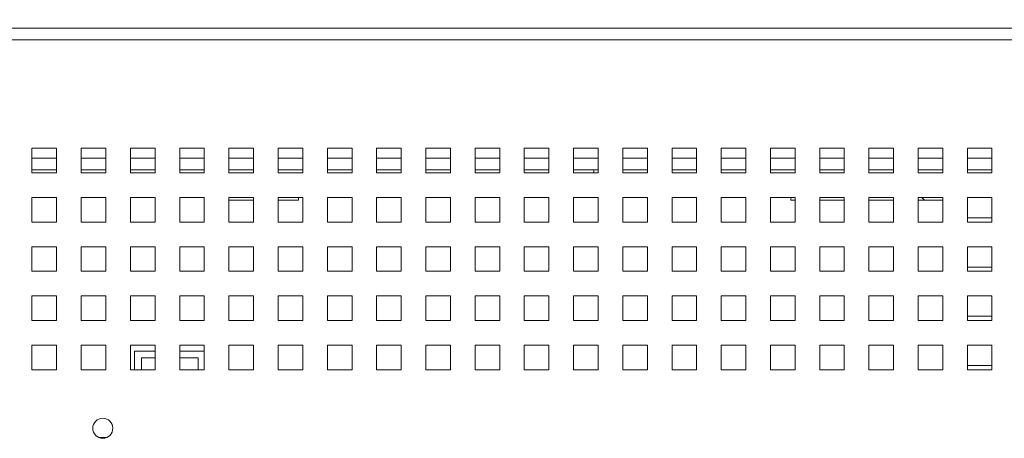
# Paper-space layout '3' of a CAD drawing. Header units: inches. Extents: x 1 to 109, y 1 to 85.
# Tile 60 of 107: x 54.6 to 61.27, y 25.1 to 27.94. Entities that reach past the tile are written whole.
import ezdxf

# ---------------------------------------------------------------- set-up
doc = ezdxf.new("R2010")
doc.units = ezdxf.units.IN
doc.header["$MEASUREMENT"] = 0
doc.styles.add('SLDTEXTSTYLE0', font='GOTHIC.TTF', dxfattribs={"width": 0.913})
doc.dimstyles.new('SLDDIMSTYLE1', dxfattribs={"dimtxt": 0.625, "dimasz": 0.65, "dimexe": 0, "dimexo": 0.0625, "dimgap": 0.15625, "dimtad": 0, "dimtih": 1, "dimtoh": 1, "dimlfac": 1.2, "dimrnd": 1e-09, "dimzin": 12, "dimdsep": 46, "dimtxsty": 'SLDTEXTSTYLE0', "dimblk1": 'NONE', "dimblk2": 'NONE', "dimsah": 1, "dimcen": 0.09, "dimadec": 0, "dimazin": 3, "dimtfac": 1, "dimtofl": 0, "dimtmove": 0, "dimatfit": 3, "dimldrblk": 'NONE', "dimfxl": 1, "dimfrac": 2, "dimtolj": 1, "dimtzin": 12, "dimarcsym": 0})

# ---------------------------------------------------------------- blocks, each defined once
blk = doc.blocks.new('_D_101')
at = {"color": 1, "linetype": 'Continuous', "lineweight": 0, "ltscale": 5}
blk.add_line((64.3512, 27.5909), (64.3512, 31.3197), dxfattribs=at)
at = {"color": 1, "linetype": 'Continuous', "lineweight": 0, "ltscale": 5, "insert": (64.049, 31.3197), "char_height": 0.625, "attachment_point": 1, "rotation": 90, "style": 'SLDTEXTSTYLE0'}
blk.add_mtext('20.16', dxfattribs=at)
blk = doc.blocks.new('_NONE')

psp = doc.layouts.new('3')

# ---------------------------------------------------------------- linework, layer by layer
at = {"color": 7, "linetype": 'Continuous', "lineweight": 15, "ltscale": 5}
for p, q in [((47.6796, 27.8781), (65.1884, 27.8781)), ((48.254, 27.8784), (64.6138, 27.8784)), ((65.1884, 27.7992), (47.6796, 27.7992)), ((54.8507, 27.0659), (54.684, 27.0659)), ((54.684, 27.0659), (54.684, 26.8992)), ((54.8507, 26.8992), (54.8507, 27.0659)), ((55.184, 27.0659), (55.0174, 27.0659)), ((55.0174, 27.0659), (55.0174, 26.8992)), ((55.184, 26.8992), (55.184, 27.0659)), ((55.5174, 27.0659), (55.3507, 27.0659)), ((55.3507, 27.0659), (55.3507, 26.8992)), ((55.5174, 26.8992), (55.5174, 27.0659)), ((55.8507, 27.0659), (55.684, 27.0659)), ((55.684, 27.0659), (55.684, 26.8992)), ((55.8507, 26.8992), (55.8507, 27.0659)), ((56.184, 27.0659), (56.0174, 27.0659)), ((56.0174, 27.0659), (56.0174, 26.8992)), ((56.184, 26.8992), (56.184, 27.0659)), ((56.5174, 27.0659), (56.3507, 27.0659)), ((56.3507, 27.0659), (56.3507, 26.8992)), ((56.5174, 26.8992), (56.5174, 27.0659)), ((56.8507, 27.0659), (56.684, 27.0659)), ((56.684, 27.0659), (56.684, 26.8992)), ((56.8507, 26.8992), (56.8507, 27.0659)), ((57.184, 27.0659), (57.0174, 27.0659)), ((57.0174, 27.0659), (57.0174, 26.8992)), ((57.184, 26.8992), (57.184, 27.0659)), ((57.5174, 27.0659), (57.3507, 27.0659)), ((57.3507, 27.0659), (57.3507, 26.8992)), ((57.5174, 26.8992), (57.5174, 27.0659)), ((57.8507, 27.0659), (57.684, 27.0659)), ((57.684, 27.0659), (57.684, 26.8992)), ((57.8507, 26.8992), (57.8507, 27.0659)), ((58.184, 27.0659), (58.0174, 27.0659)), ((58.0174, 27.0659), (58.0174, 26.8992)), ((58.184, 26.8992), (58.184, 27.0659)), ((58.5174, 27.0659), (58.3507, 27.0659)), ((58.3507, 27.0659), (58.3507, 26.8992)), ((58.5174, 26.8992), (58.5174, 27.0659)), ((58.8507, 27.0659), (58.684, 27.0659)), ((58.684, 27.0659), (58.684, 26.8992)), ((58.8507, 26.8992), (58.8507, 27.0659)), ((59.184, 27.0659), (59.0174, 27.0659)), ((59.0174, 27.0659), (59.0174, 26.8992)), ((59.184, 26.8992), (59.184, 27.0659)), ((59.5174, 27.0659), (59.3507, 27.0659)), ((59.3507, 27.0659), (59.3507, 26.8992)), ((59.5174, 26.8992), (59.5174, 27.0659)), ((59.8507, 27.0659), (59.684, 27.0659)), ((59.684, 27.0659), (59.684, 26.8992)), ((59.8507, 26.8992), (59.8507, 27.0659)), ((60.184, 27.0659), (60.0174, 27.0659)), ((60.0174, 27.0659), (60.0174, 26.8992)), ((60.184, 26.8992), (60.184, 27.0659)), ((60.5174, 27.0659), (60.3507, 27.0659)), ((60.3507, 27.0659), (60.3507, 26.8992)), ((60.5174, 26.8992), (60.5174, 27.0659)), ((60.8507, 27.0659), (60.684, 27.0659)), ((60.684, 27.0659), (60.684, 26.8992)), ((60.8507, 26.8992), (60.8507, 27.0659)), ((61.184, 27.0659), (61.0174, 27.0659)), ((61.0174, 27.0659), (61.0174, 26.8992)), ((61.184, 26.8992), (61.184, 27.0659)), ((54.8507, 26.9203), (54.684, 26.9203)), ((54.684, 26.8992), (54.8507, 26.8992)), ((55.184, 26.9203), (55.0174, 26.9203)), ((55.0174, 26.8992), (55.184, 26.8992)), ((55.5174, 26.9203), (55.3507, 26.9203)), ((55.3507, 26.8992), (55.5174, 26.8992)), ((55.8507, 26.9203), (55.684, 26.9203)), ((55.684, 26.8992), (55.8507, 26.8992)), ((56.184, 26.9203), (56.0174, 26.9203)), ((56.0174, 26.8992), (56.184, 26.8992)), ((56.5174, 26.9203), (56.3507, 26.9203)), ((56.3507, 26.8992), (56.5174, 26.8992)), ((56.8507, 26.9203), (56.684, 26.9203)), ((56.684, 26.8992), (56.8507, 26.8992)), ((57.184, 26.9203), (57.0174, 26.9203)), ((57.0174, 26.8992), (57.184, 26.8992)), ((57.5174, 26.9203), (57.3507, 26.9203)), ((57.3507, 26.8992), (57.5174, 26.8992)), ((57.8507, 26.9203), (57.684, 26.9203)), ((57.684, 26.8992), (57.8507, 26.8992)), ((58.184, 26.9203), (58.0174, 26.9203)), ((58.0174, 26.8992), (58.184, 26.8992)), ((58.5174, 26.9203), (58.3507, 26.9203)), ((58.3507, 26.8992), (58.5174, 26.8992)), ((58.489, 26.9203), (58.489, 26.8992)), ((58.8507, 26.9203), (58.684, 26.9203)), ((58.684, 26.8992), (58.8507, 26.8992)), ((59.184, 26.9203), (59.0174, 26.9203)), ((59.0174, 26.8992), (59.184, 26.8992)), ((59.5174, 26.9203), (59.3507, 26.9203)), ((59.3507, 26.8992), (59.5174, 26.8992)), ((59.8507, 26.9203), (59.684, 26.9203)), ((59.684, 26.8992), (59.8507, 26.8992)), ((60.184, 26.9203), (60.0174, 26.9203)), ((60.0174, 26.8992), (60.184, 26.8992)), ((60.5174, 26.9203), (60.3507, 26.9203)), ((60.3507, 26.8992), (60.5174, 26.8992)), ((60.3509, 26.9203), (60.3509, 26.8992)), ((60.8507, 26.9203), (60.684, 26.9203)), ((60.684, 26.8992), (60.8507, 26.8992)), ((60.6842, 26.9203), (60.6842, 26.8992)), ((61.184, 26.9203), (61.0174, 26.9203)), ((61.0174, 26.8992), (61.184, 26.8992)), ((61.0175, 26.9203), (61.0175, 26.8992)), ((54.8507, 26.7326), (54.684, 26.7326)), ((54.684, 26.7326), (54.684, 26.5659)), ((54.8507, 26.5659), (54.8507, 26.7326)), ((55.184, 26.7326), (55.0174, 26.7326)), ((55.0174, 26.7326), (55.0174, 26.5659)), ((55.184, 26.5659), (55.184, 26.7326)), ((55.5174, 26.7326), (55.3507, 26.7326)), ((55.3507, 26.7326), (55.3507, 26.5659)), ((55.5174, 26.5659), (55.5174, 26.7326)), ((55.8507, 26.7326), (55.684, 26.7326)), ((55.684, 26.7326), (55.684, 26.5659)), ((55.8507, 26.5659), (55.8507, 26.7326)), ((56.184, 26.7326), (56.0174, 26.7326)), ((56.0174, 26.7326), (56.0174, 26.5659)), ((56.0174, 26.7135), (56.184, 26.7135)), ((56.184, 26.5659), (56.184, 26.7326)), ((56.5174, 26.7326), (56.3507, 26.7326)), ((56.3507, 26.7326), (56.3507, 26.5659)), ((56.3507, 26.7135), (56.489, 26.7135)), ((56.489, 26.7135), (56.489, 26.7326)), ((56.5174, 26.5659), (56.5174, 26.7326)), ((56.8507, 26.7326), (56.684, 26.7326)), ((56.684, 26.7326), (56.684, 26.5659)), ((56.8507, 26.5659), (56.8507, 26.7326)), ((57.184, 26.7326), (57.0174, 26.7326)), ((57.0174, 26.7326), (57.0174, 26.5659)), ((57.184, 26.5659), (57.184, 26.7326)), ((57.5174, 26.7326), (57.3507, 26.7326)), ((57.3507, 26.7326), (57.3507, 26.5659)), ((57.5174, 26.5659), (57.5174, 26.7326)), ((57.8507, 26.7326), (57.684, 26.7326)), ((57.684, 26.7326), (57.684, 26.5659)), ((57.8507, 26.5659), (57.8507, 26.7326)), ((58.184, 26.7326), (58.0174, 26.7326)), ((58.0174, 26.7326), (58.0174, 26.5659)), ((58.184, 26.5659), (58.184, 26.7326)), ((58.5174, 26.7326), (58.3507, 26.7326)), ((58.3507, 26.7326), (58.3507, 26.5659)), ((58.5174, 26.5659), (58.5174, 26.7326)), ((58.8507, 26.7326), (58.684, 26.7326)), ((58.684, 26.7326), (58.684, 26.5659)), ((58.8507, 26.5659), (58.8507, 26.7326)), ((59.184, 26.7326), (59.0174, 26.7326)), ((59.0174, 26.7326), (59.0174, 26.5659)), ((59.184, 26.5659), (59.184, 26.7326)), ((59.5174, 26.7326), (59.3507, 26.7326)), ((59.3507, 26.7326), (59.3507, 26.5659)), ((59.5174, 26.5659), (59.5174, 26.7326)), ((59.8507, 26.7326), (59.684, 26.7326)), ((59.684, 26.7326), (59.684, 26.5659)), ((59.8224, 26.7326), (59.8224, 26.7135)), ((59.8224, 26.7135), (59.8507, 26.7135)), ((59.8507, 26.5659), (59.8507, 26.7326)), ((60.184, 26.7326), (60.0174, 26.7326)), ((60.0174, 26.7326), (60.0174, 26.5659)), ((60.0174, 26.7135), (60.184, 26.7135)), ((60.184, 26.5659), (60.184, 26.7326)), ((60.5174, 26.7326), (60.3507, 26.7326)), ((60.3507, 26.7326), (60.3507, 26.5659)), ((60.3507, 26.7135), (60.5174, 26.7135)), ((60.5174, 26.5659), (60.5174, 26.7326)), ((60.8507, 26.7326), (60.684, 26.7326)), ((60.684, 26.7326), (60.684, 26.5659)), ((60.684, 26.7135), (60.8507, 26.7135)), ((60.7271, 26.7135), (60.7081, 26.7326)), ((60.8507, 26.5659), (60.8507, 26.7326)), ((61.184, 26.7326), (61.0174, 26.7326)), ((61.0174, 26.7326), (61.0174, 26.5659)), ((61.184, 26.5659), (61.184, 26.7326)), ((54.684, 26.5659), (54.8507, 26.5659)), ((55.0174, 26.5659), (55.184, 26.5659)), ((55.3507, 26.5659), (55.5174, 26.5659)), ((55.684, 26.5659), (55.8507, 26.5659)), ((56.0174, 26.5659), (56.184, 26.5659)), ((56.3507, 26.5659), (56.5174, 26.5659)), ((56.684, 26.5659), (56.8507, 26.5659)), ((57.0174, 26.5659), (57.184, 26.5659)), ((57.3507, 26.5659), (57.5174, 26.5659)), ((57.684, 26.5659), (57.8507, 26.5659)), ((58.0174, 26.5659), (58.184, 26.5659)), ((58.3507, 26.5659), (58.5174, 26.5659)), ((58.684, 26.5659), (58.8507, 26.5659)), ((59.0174, 26.5659), (59.184, 26.5659)), ((59.3507, 26.5659), (59.5174, 26.5659)), ((59.684, 26.5659), (59.8507, 26.5659)), ((60.0174, 26.5659), (60.184, 26.5659)), ((60.3507, 26.5659), (60.5174, 26.5659)), ((60.684, 26.5659), (60.8507, 26.5659)), ((61.0174, 26.5659), (61.184, 26.5659)), ((61.0175, 26.5951), (61.0175, 26.5659)), ((61.184, 26.5951), (61.0175, 26.5951)), ((54.8507, 26.3992), (54.684, 26.3992)), ((54.684, 26.3992), (54.684, 26.2326)), ((54.8507, 26.2326), (54.8507, 26.3992)), ((55.184, 26.3992), (55.0174, 26.3992)), ((55.0174, 26.3992), (55.0174, 26.2326)), ((55.184, 26.2326), (55.184, 26.3992)), ((55.5174, 26.3992), (55.3507, 26.3992)), ((55.3507, 26.3992), (55.3507, 26.2326)), ((55.5174, 26.2326), (55.5174, 26.3992)), ((55.8507, 26.3992), (55.684, 26.3992)), ((55.684, 26.3992), (55.684, 26.2326)), ((55.8507, 26.2326), (55.8507, 26.3992)), ((56.184, 26.3992), (56.0174, 26.3992)), ((56.0174, 26.3992), (56.0174, 26.2326)), ((56.184, 26.2326), (56.184, 26.3992)), ((56.5174, 26.3992), (56.3507, 26.3992)), ((56.3507, 26.3992), (56.3507, 26.2326)), ((56.5174, 26.2326), (56.5174, 26.3992)), ((56.8507, 26.3992), (56.684, 26.3992)), ((56.684, 26.3992), (56.684, 26.2326)), ((56.8507, 26.2326), (56.8507, 26.3992)), ((57.184, 26.3992), (57.0174, 26.3992)), ((57.0174, 26.3992), (57.0174, 26.2326)), ((57.184, 26.2326), (57.184, 26.3992)), ((57.5174, 26.3992), (57.3507, 26.3992)), ((57.3507, 26.3992), (57.3507, 26.2326)), ((57.5174, 26.2326), (57.5174, 26.3992)), ((57.8507, 26.3992), (57.684, 26.3992)), ((57.684, 26.3992), (57.684, 26.2326)), ((57.8507, 26.2326), (57.8507, 26.3992)), ((58.184, 26.3992), (58.0174, 26.3992)), ((58.0174, 26.3992), (58.0174, 26.2326)), ((58.184, 26.2326), (58.184, 26.3992)), ((58.5174, 26.3992), (58.3507, 26.3992)), ((58.3507, 26.3992), (58.3507, 26.2326)), ((58.5174, 26.2326), (58.5174, 26.3992)), ((58.8507, 26.3992), (58.684, 26.3992)), ((58.684, 26.3992), (58.684, 26.2326)), ((58.8507, 26.2326), (58.8507, 26.3992)), ((59.184, 26.3992), (59.0174, 26.3992)), ((59.0174, 26.3992), (59.0174, 26.2326)), ((59.184, 26.2326), (59.184, 26.3992)), ((59.5174, 26.3992), (59.3507, 26.3992)), ((59.3507, 26.3992), (59.3507, 26.2326)), ((59.5174, 26.2326), (59.5174, 26.3992)), ((59.8507, 26.3992), (59.684, 26.3992)), ((59.684, 26.3992), (59.684, 26.2326)), ((59.8507, 26.2326), (59.8507, 26.3992)), ((60.184, 26.3992), (60.0174, 26.3992)), ((60.0174, 26.3992), (60.0174, 26.2326)), ((60.184, 26.2326), (60.184, 26.3992)), ((60.5174, 26.3992), (60.3507, 26.3992)), ((60.3507, 26.3992), (60.3507, 26.2326)), ((60.5174, 26.2326), (60.5174, 26.3992)), ((60.8507, 26.3992), (60.684, 26.3992)), ((60.684, 26.3992), (60.684, 26.2326)), ((60.8507, 26.2326), (60.8507, 26.3992)), ((61.184, 26.3992), (61.0174, 26.3992)), ((61.0174, 26.3992), (61.0174, 26.2326)), ((61.184, 26.2326), (61.184, 26.3992)), ((54.684, 26.2326), (54.8507, 26.2326)), ((55.0174, 26.2326), (55.184, 26.2326)), ((55.3507, 26.2326), (55.5174, 26.2326)), ((55.684, 26.2326), (55.8507, 26.2326)), ((56.0174, 26.2326), (56.184, 26.2326)), ((56.3507, 26.2326), (56.5174, 26.2326)), ((56.684, 26.2326), (56.8507, 26.2326)), ((57.0174, 26.2326), (57.184, 26.2326)), ((57.3507, 26.2326), (57.5174, 26.2326)), ((57.684, 26.2326), (57.8507, 26.2326)), ((58.0174, 26.2326), (58.184, 26.2326)), ((58.3507, 26.2326), (58.5174, 26.2326)), ((58.684, 26.2326), (58.8507, 26.2326)), ((59.0174, 26.2326), (59.184, 26.2326)), ((59.3507, 26.2326), (59.5174, 26.2326)), ((59.684, 26.2326), (59.8507, 26.2326)), ((60.0174, 26.2326), (60.184, 26.2326)), ((60.3507, 26.2326), (60.5174, 26.2326)), ((60.684, 26.2326), (60.8507, 26.2326)), ((61.0174, 26.2326), (61.184, 26.2326)), ((61.184, 26.2617), (61.0175, 26.2617)), ((61.0175, 26.2617), (61.0175, 26.2326)), ((54.8507, 26.0659), (54.684, 26.0659)), ((54.684, 26.0659), (54.684, 25.8992)), ((54.8507, 25.8992), (54.8507, 26.0659)), ((55.184, 26.0659), (55.0174, 26.0659)), ((55.0174, 26.0659), (55.0174, 25.8992)), ((55.184, 25.8992), (55.184, 26.0659)), ((55.5174, 26.0659), (55.3507, 26.0659)), ((55.3507, 26.0659), (55.3507, 25.8992)), ((55.5174, 25.8992), (55.5174, 26.0659)), ((55.8507, 26.0659), (55.684, 26.0659)), ((55.684, 26.0659), (55.684, 25.8992)), ((55.8507, 25.8992), (55.8507, 26.0659)), ((56.184, 26.0659), (56.0174, 26.0659)), ((56.0174, 26.0659), (56.0174, 25.8992)), ((56.184, 25.8992), (56.184, 26.0659)), ((56.5174, 26.0659), (56.3507, 26.0659)), ((56.3507, 26.0659), (56.3507, 25.8992)), ((56.5174, 25.8992), (56.5174, 26.0659)), ((56.8507, 26.0659), (56.684, 26.0659)), ((56.684, 26.0659), (56.684, 25.8992)), ((56.8507, 25.8992), (56.8507, 26.0659)), ((57.184, 26.0659), (57.0174, 26.0659)), ((57.0174, 26.0659), (57.0174, 25.8992)), ((57.184, 25.8992), (57.184, 26.0659)), ((57.5174, 26.0659), (57.3507, 26.0659)), ((57.3507, 26.0659), (57.3507, 25.8992)), ((57.5174, 25.8992), (57.5174, 26.0659)), ((57.8507, 26.0659), (57.684, 26.0659)), ((57.684, 26.0659), (57.684, 25.8992)), ((57.8507, 25.8992), (57.8507, 26.0659)), ((58.184, 26.0659), (58.0174, 26.0659)), ((58.0174, 26.0659), (58.0174, 25.8992)), ((58.184, 25.8992), (58.184, 26.0659)), ((58.5174, 26.0659), (58.3507, 26.0659)), ((58.3507, 26.0659), (58.3507, 25.8992)), ((58.5174, 25.8992), (58.5174, 26.0659)), ((58.8507, 26.0659), (58.684, 26.0659)), ((58.684, 26.0659), (58.684, 25.8992)), ((58.8507, 25.8992), (58.8507, 26.0659)), ((59.184, 26.0659), (59.0174, 26.0659)), ((59.0174, 26.0659), (59.0174, 25.8992)), ((59.184, 25.8992), (59.184, 26.0659)), ((59.5174, 26.0659), (59.3507, 26.0659)), ((59.3507, 26.0659), (59.3507, 25.8992)), ((59.5174, 25.8992), (59.5174, 26.0659)), ((59.8507, 26.0659), (59.684, 26.0659)), ((59.684, 26.0659), (59.684, 25.8992)), ((59.8507, 25.8992), (59.8507, 26.0659)), ((60.184, 26.0659), (60.0174, 26.0659)), ((60.0174, 26.0659), (60.0174, 25.8992)), ((60.184, 25.8992), (60.184, 26.0659)), ((60.5174, 26.0659), (60.3507, 26.0659)), ((60.3507, 26.0659), (60.3507, 25.8992)), ((60.5174, 25.8992), (60.5174, 26.0659)), ((60.8507, 26.0659), (60.684, 26.0659)), ((60.684, 26.0659), (60.684, 25.8992)), ((60.8507, 25.8992), (60.8507, 26.0659)), ((61.184, 26.0659), (61.0174, 26.0659)), ((61.0174, 26.0659), (61.0174, 25.8992)), ((61.184, 25.8992), (61.184, 26.0659)), ((54.684, 25.8992), (54.8507, 25.8992)), ((55.0174, 25.8992), (55.184, 25.8992)), ((55.3507, 25.8992), (55.5174, 25.8992)), ((55.684, 25.8992), (55.8507, 25.8992)), ((56.0174, 25.8992), (56.184, 25.8992)), ((56.3507, 25.8992), (56.5174, 25.8992)), ((56.684, 25.8992), (56.8507, 25.8992)), ((57.0174, 25.8992), (57.184, 25.8992)), ((57.3507, 25.8992), (57.5174, 25.8992)), ((57.684, 25.8992), (57.8507, 25.8992)), ((58.0174, 25.8992), (58.184, 25.8992)), ((58.3507, 25.8992), (58.5174, 25.8992)), ((58.684, 25.8992), (58.8507, 25.8992)), ((59.0174, 25.8992), (59.184, 25.8992)), ((59.3507, 25.8992), (59.5174, 25.8992)), ((59.684, 25.8992), (59.8507, 25.8992)), ((60.0174, 25.8992), (60.184, 25.8992)), ((60.3507, 25.8992), (60.5174, 25.8992)), ((60.684, 25.8992), (60.8507, 25.8992)), ((61.0174, 25.8992), (61.184, 25.8992)), ((61.184, 25.9284), (61.0175, 25.9284)), ((61.0175, 25.9284), (61.0175, 25.8992)), ((54.8507, 25.7326), (54.684, 25.7326)), ((54.684, 25.7326), (54.684, 25.5659)), ((54.8507, 25.5659), (54.8507, 25.7326)), ((55.184, 25.7326), (55.0174, 25.7326)), ((55.0174, 25.7326), (55.0174, 25.5659)), ((55.184, 25.5659), (55.184, 25.7326)), ((55.5174, 25.7326), (55.3507, 25.7326)), ((55.3507, 25.7326), (55.3507, 25.5659)), ((55.3775, 25.6909), (55.3775, 25.5659)), ((55.5174, 25.6909), (55.3775, 25.6909)), ((55.5174, 25.5659), (55.5174, 25.7326)), ((55.8507, 25.7326), (55.684, 25.7326)), ((55.684, 25.7326), (55.684, 25.5659)), ((55.8507, 25.6909), (55.684, 25.6909)), ((55.8507, 25.5659), (55.8507, 25.7326)), ((56.184, 25.7326), (56.0174, 25.7326)), ((56.0174, 25.7326), (56.0174, 25.5659)), ((56.184, 25.5659), (56.184, 25.7326)), ((56.5174, 25.7326), (56.3507, 25.7326)), ((56.3507, 25.7326), (56.3507, 25.5659)), ((56.5174, 25.5659), (56.5174, 25.7326)), ((56.8507, 25.7326), (56.684, 25.7326)), ((56.684, 25.7326), (56.684, 25.5659)), ((56.8507, 25.5659), (56.8507, 25.7326)), ((57.184, 25.7326), (57.0174, 25.7326)), ((57.0174, 25.7326), (57.0174, 25.5659)), ((57.184, 25.5659), (57.184, 25.7326)), ((57.5174, 25.7326), (57.3507, 25.7326)), ((57.3507, 25.7326), (57.3507, 25.5659)), ((57.5174, 25.5659), (57.5174, 25.7326)), ((57.8507, 25.7326), (57.684, 25.7326)), ((57.684, 25.7326), (57.684, 25.5659)), ((57.8507, 25.5659), (57.8507, 25.7326)), ((58.184, 25.7326), (58.0174, 25.7326)), ((58.0174, 25.7326), (58.0174, 25.5659)), ((58.184, 25.5659), (58.184, 25.7326)), ((58.5174, 25.7326), (58.3507, 25.7326)), ((58.3507, 25.7326), (58.3507, 25.5659)), ((58.5174, 25.5659), (58.5174, 25.7326)), ((58.8507, 25.7326), (58.684, 25.7326)), ((58.684, 25.7326), (58.684, 25.5659)), ((58.8507, 25.5659), (58.8507, 25.7326)), ((59.184, 25.7326), (59.0174, 25.7326)), ((59.0174, 25.7326), (59.0174, 25.5659)), ((59.184, 25.5659), (59.184, 25.7326)), ((59.5174, 25.7326), (59.3507, 25.7326)), ((59.3507, 25.7326), (59.3507, 25.5659)), ((59.5174, 25.5659), (59.5174, 25.7326)), ((59.8507, 25.7326), (59.684, 25.7326)), ((59.684, 25.7326), (59.684, 25.5659)), ((59.8507, 25.5659), (59.8507, 25.7326)), ((60.184, 25.7326), (60.0174, 25.7326)), ((60.0174, 25.7326), (60.0174, 25.5659)), ((60.184, 25.5659), (60.184, 25.7326)), ((60.5174, 25.7326), (60.3507, 25.7326)), ((60.3507, 25.7326), (60.3507, 25.5659)), ((60.5174, 25.5659), (60.5174, 25.7326)), ((60.8507, 25.7326), (60.684, 25.7326)), ((60.684, 25.7326), (60.684, 25.5659)), ((60.8507, 25.5659), (60.8507, 25.7326)), ((61.184, 25.7326), (61.0174, 25.7326)), ((61.0174, 25.7326), (61.0174, 25.5659)), ((61.184, 25.5659), (61.184, 25.7326)), ((55.425, 25.6471), (55.5174, 25.6471)), ((55.425, 25.6471), (55.425, 25.5659)), ((55.684, 25.6471), (55.8084, 25.6471)), ((55.8084, 25.6471), (55.8084, 25.5659)), ((54.684, 25.5659), (54.8507, 25.5659)), ((55.0174, 25.5659), (55.184, 25.5659)), ((55.3507, 25.5659), (55.5174, 25.5659)), ((55.684, 25.5659), (55.8507, 25.5659)), ((56.0174, 25.5659), (56.184, 25.5659)), ((56.3507, 25.5659), (56.5174, 25.5659)), ((56.684, 25.5659), (56.8507, 25.5659)), ((57.0174, 25.5659), (57.184, 25.5659)), ((57.3507, 25.5659), (57.5174, 25.5659)), ((57.684, 25.5659), (57.8507, 25.5659)), ((58.0174, 25.5659), (58.184, 25.5659)), ((58.3507, 25.5659), (58.5174, 25.5659)), ((58.684, 25.5659), (58.8507, 25.5659)), ((59.0174, 25.5659), (59.184, 25.5659)), ((59.3507, 25.5659), (59.5174, 25.5659)), ((59.684, 25.5659), (59.8507, 25.5659)), ((60.0174, 25.5659), (60.184, 25.5659)), ((60.3507, 25.5659), (60.5174, 25.5659)), ((60.684, 25.5659), (60.8507, 25.5659)), ((61.0174, 25.5659), (61.184, 25.5659)), ((61.184, 25.5951), (61.0175, 25.5951)), ((61.0175, 25.5951), (61.0175, 25.5659))]:
    psp.add_line(p, q, dxfattribs=at)
at = {"color": 8, "linetype": 'Continuous', "lineweight": 15, "ltscale": 5}
for p, q in [((54.684, 26.9992), (54.8507, 26.9992)), ((55.0174, 26.9992), (55.184, 26.9992)), ((55.3507, 26.9992), (55.5174, 26.9992)), ((55.684, 26.9992), (55.8507, 26.9992)), ((56.0174, 26.9992), (56.184, 26.9992)), ((56.3507, 26.9992), (56.5174, 26.9992)), ((56.684, 26.9992), (56.8507, 26.9992)), ((57.0174, 26.9992), (57.184, 26.9992)), ((57.3507, 26.9992), (57.5174, 26.9992)), ((57.684, 26.9992), (57.8507, 26.9992)), ((58.0174, 26.9992), (58.184, 26.9992)), ((58.3507, 26.9992), (58.5174, 26.9992)), ((58.684, 26.9992), (58.8507, 26.9992)), ((59.0174, 26.9992), (59.184, 26.9992)), ((59.3507, 26.9992), (59.5174, 26.9992)), ((59.684, 26.9992), (59.8507, 26.9992)), ((60.0174, 26.9992), (60.184, 26.9992)), ((60.3507, 26.9992), (60.5174, 26.9992)), ((60.684, 26.9992), (60.8507, 26.9992)), ((61.0174, 26.9992), (61.184, 26.9992)), ((55.1879, 25.1066), (55.1385, 25.1066))]:
    psp.add_line(p, q, dxfattribs=at)
at = {"color": 7, "linetype": 'Continuous', "lineweight": 15, "ltscale": 25}
psp.add_circle((55.1632, 25.1698), 0.0679, dxfattribs=at)

# ---------------------------------------------------------------- dimensions: what is measured, and where the dimension line sits
at = {"color": 1, "linetype": 'Continuous', "lineweight": 0, "ltscale": 5}
dim = psp.add_ordinate_dim(feature_location=(64.3512, 27.3409), offset=(0, 3.9788), dtype=1, origin=(47.5509, 27.8044), dimstyle='SLDDIMSTYLE1', dxfattribs=at)
dim.commit()
dim.dimension.update_dxf_attribs({"geometry": '_D_101', "text_midpoint": (64.3512, 32.6127)})

doc.saveas('drawing.dxf')
